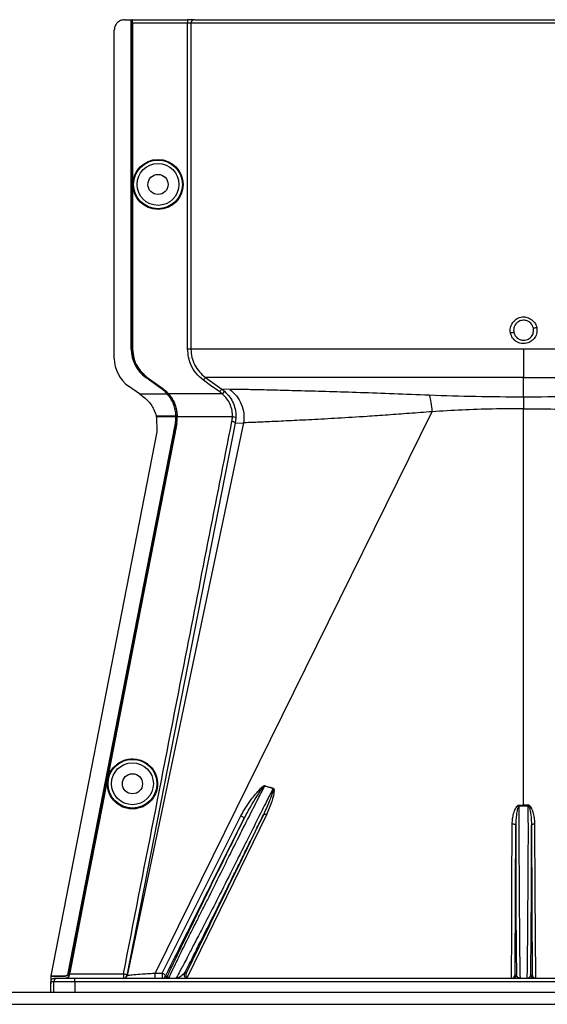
# Model space of a CAD drawing. Header units: inches. Extents: x -3977 to 448, y -4288 to 2176.
# Tile 72 of 206: x -636 to -561, y -3840 to -3698. Entities that reach past the tile are written whole.
import ezdxf

# ---------------------------------------------------------------- set-up
doc = ezdxf.new("R2010")
doc.units = ezdxf.units.IN
doc.header["$MEASUREMENT"] = 0

msp = doc.modelspace()

# ---------------------------------------------------------------- linework, layer by layer
at = {"color": 1, "linetype": 'Continuous', "lineweight": 25}
for p, q in [((-621.367, -3697.754), (-620.427, -3697.754)), ((-620.427, -3745.192), (-620.427, -3697.754)), ((-620.427, -3697.754), (-620.396, -3697.754)), ((-620.396, -3745.192), (-620.396, -3697.754)), ((-620.396, -3697.754), (-620.277, -3697.754)), ((-620.277, -3745.192), (-620.277, -3697.754)), ((-620.242, -3697.754), (-620.277, -3697.754)), ((-620.242, -3697.754), (-612.335, -3697.754)), ((-620.233, -3698.254), (-620.233, -3745.192)), ((-612.335, -3698.254), (-620.233, -3698.254)), ((-612.335, -3697.754), (-612.335, -3698.254)), ((-611.337, -3697.754), (-612.335, -3697.754)), ((-612.335, -3745.192), (-612.335, -3698.254)), ((-611.836, -3698.254), (-612.335, -3698.254)), ((-611.836, -3698.254), (-611.836, -3745.192)), ((-516.119, -3698.254), (-611.836, -3698.254)), ((-611.337, -3697.754), (-516.57, -3697.754)), ((-622.867, -3746.522), (-622.867, -3699.254)), ((-620.427, -3745.192), (-620.396, -3745.192)), ((-620.233, -3745.192), (-620.277, -3745.192)), ((-563.978, -3745.192), (-563.978, -3749.25)), ((-618.329, -3749.226), (-618.347, -3749.25)), ((-616.066, -3750.891), (-618.347, -3749.25)), ((-616.048, -3750.867), (-618.329, -3749.226)), ((-618.197, -3749.25), (-618.171, -3749.215)), ((-615.916, -3750.891), (-618.197, -3749.25)), ((-618.171, -3749.215), (-615.89, -3750.856)), ((-563.978, -3752.088), (-563.978, -3749.25)), ((-619.25, -3751.63), (-620.833, -3750.492)), ((-619.25, -3751.63), (-615.247, -3751.63)), ((-616.066, -3750.891), (-616.048, -3750.867)), ((-615.89, -3750.856), (-615.916, -3750.891)), ((-615.224, -3751.61), (-615.247, -3751.63)), ((-615.206, -3751.63), (-615.097, -3751.63)), ((-615.064, -3751.601), (-615.097, -3751.63)), ((-607.335, -3751.63), (-615.039, -3751.63)), ((-606.241, -3750.972), (-607.412, -3750.93)), ((-607.003, -3751.257), (-607.335, -3751.63)), ((-563.978, -3752.088), (-563.978, -3753.756)), ((-577.158, -3754.189), (-616.974, -3835.024)), ((-616.835, -3754.794), (-616.423, -3754.794)), ((-616.454, -3754.952), (-616.796, -3754.952)), ((-616.791, -3754.973), (-616.761, -3757.103)), ((-613.993, -3754.952), (-616.454, -3754.952)), ((-616.423, -3754.794), (-613.995, -3754.794)), ((-613.845, -3754.794), (-613.964, -3754.794)), ((-613.801, -3754.793), (-613.845, -3754.794)), ((-605.872, -3754.952), (-613.799, -3754.952)), ((-563.978, -3810.813), (-563.978, -3753.756)), ((-605.46, -3755.834), (-621.049, -3835.35)), ((-604.275, -3755.782), (-621.015, -3835.357)), ((-614.085, -3755.885), (-614.055, -3755.891)), ((-613.892, -3755.893), (-613.935, -3755.885)), ((-605.373, -3755.125), (-605.46, -3755.834)), ((-605.46, -3755.834), (-604.275, -3755.782)), ((-616.761, -3757.103), (-632, -3835.41)), ((-623.069, -3803.061), (-623.112, -3803.053)), ((-601.227, -3808.061), (-600.022, -3808.426)), ((-624.624, -3811.05), (-624.667, -3811.042)), ((-564.614, -3815.755), (-564.609, -3810.931)), ((-563.978, -3810.813), (-563.978, -3810.931)), ((-563.347, -3810.931), (-563.342, -3815.755)), ((-615.959, -3835.024), (-604.666, -3812.358)), ((-600.961, -3812.226), (-612.389, -3835.646)), ((-632, -3835.41), (-629.969, -3835.41)), ((-632, -3835.41), (-631.964, -3835.454)), ((-631.964, -3835.454), (-629.946, -3835.454)), ((-631.478, -3835.755), (-631.049, -3835.755)), ((-631.049, -3835.755), (-628.549, -3835.755)), ((-629.946, -3835.454), (-629.969, -3835.41)), ((-629.483, -3835.008), (-629.46, -3835.052)), ((-629.329, -3834.985), (-629.447, -3834.985)), ((-629.4, -3835.351), (-629.354, -3835.351)), ((-629.285, -3834.993), (-629.329, -3834.985)), ((-629.305, -3835.096), (-621.54, -3835.096)), ((-628.549, -3836.255), (-628.549, -3835.755)), ((-628.549, -3835.755), (-499.407, -3835.755)), ((-621.54, -3835.096), (-621.54, -3835.755)), ((-615.511, -3835.476), (-615.244, -3835.476)), ((-615.025, -3835.755), (-615.244, -3835.476)), ((-612.773, -3835.034), (-612.534, -3835.034)), ((-565.215, -3835.255), (-564.99, -3835.255)), ((-562.965, -3835.255), (-562.74, -3835.255)), ((-631.549, -3836.255), (-631.978, -3836.255)), ((-631.978, -3837.755), (-631.978, -3836.567)), ((-631.549, -3837.755), (-631.549, -3836.255)), ((-628.549, -3836.255), (-631.549, -3836.255)), ((-628.549, -3836.255), (-628.549, -3837.755)), ((-499.407, -3836.255), (-628.549, -3836.255))]:
    msp.add_line(p, q, dxfattribs=at)
at = {"color": 7, "linetype": 'Continuous', "lineweight": 25}
for p, q in [((-1533.978, -3837.755), (-251.478, -3837.755)), ((-1533.978, -3839.505), (-251.478, -3839.505))]:
    msp.add_line(p, q, dxfattribs=at)
at = {"color": 1, "linetype": 'Continuous', "lineweight": 25, "flags": 128}
for points in [[(-609.751, -3749.25), (-608.421, -3750.205), (-607.412, -3750.93)], [(-607.703, -3751.335), (-609.013, -3750.395), (-610.043, -3749.656)], [(-616.791, -3754.973), (-616.794, -3754.961), (-616.796, -3754.952)], [(-613.964, -3754.794), (-613.982, -3754.794), (-613.995, -3754.794)], [(-613.993, -3754.952), (-613.976, -3754.953), (-613.962, -3754.953)], [(-613.962, -3754.953), (-613.963, -3754.864), (-613.964, -3754.794)], [(-629.483, -3835.008), (-620.858, -3790.699), (-614.085, -3755.885)], [(-629.447, -3834.985), (-620.825, -3790.692), (-614.055, -3755.891)], [(-613.935, -3755.885), (-619.074, -3782.299), (-623.112, -3803.053)], [(-613.892, -3755.893), (-619.03, -3782.307), (-623.069, -3803.061)], [(-623.112, -3803.053), (-623.983, -3807.527), (-624.667, -3811.042)], [(-623.069, -3803.061), (-623.939, -3807.535), (-624.624, -3811.05)], [(-624.667, -3811.042), (-627.277, -3824.45), (-629.329, -3834.985)], [(-624.624, -3811.05), (-627.234, -3824.458), (-629.285, -3834.993)], [(-564.609, -3810.812), (-564.609, -3810.826), (-564.609, -3810.841), (-564.609, -3810.855), (-564.609, -3810.87), (-564.609, -3810.885), (-564.609, -3810.9), (-564.609, -3810.915), (-564.609, -3810.931)], [(-563.347, -3810.931), (-563.347, -3810.915), (-563.347, -3810.9), (-563.347, -3810.885), (-563.347, -3810.87), (-563.347, -3810.855), (-563.347, -3810.841), (-563.347, -3810.826), (-563.347, -3810.812)], [(-604.666, -3812.358), (-604.568, -3812.403), (-604.474, -3812.457), (-604.391, -3812.517), (-604.32, -3812.58), (-604.267, -3812.643), (-604.233, -3812.704), (-604.221, -3812.759), (-604.23, -3812.806)], [(-600.961, -3812.226), (-601.04, -3812.199), (-601.117, -3812.179), (-601.189, -3812.167), (-601.256, -3812.164), (-601.313, -3812.169), (-601.361, -3812.183), (-601.397, -3812.205), (-601.42, -3812.234)], [(-565.719, -3835.755), (-565.687, -3829.017), (-565.656, -3822.675), (-565.613, -3813.508)], [(-565.613, -3813.508), (-565.516, -3813.513), (-565.422, -3813.527), (-565.336, -3813.549), (-565.261, -3813.579), (-565.199, -3813.615), (-565.152, -3813.656), (-565.123, -3813.701), (-565.113, -3813.747)], [(-565.215, -3835.255), (-565.158, -3823.21), (-565.113, -3813.747)], [(-562.843, -3813.747), (-562.832, -3813.701), (-562.804, -3813.656), (-562.757, -3813.615), (-562.695, -3813.579), (-562.619, -3813.549), (-562.533, -3813.527), (-562.44, -3813.513), (-562.343, -3813.508)], [(-562.843, -3813.747), (-562.785, -3825.791), (-562.74, -3835.255)], [(-562.237, -3835.755), (-562.296, -3823.297), (-562.343, -3813.508)], [(-629.285, -3834.993), (-629.297, -3835.051), (-629.305, -3835.096)], [(-621.54, -3835.096), (-621.441, -3835.117), (-621.345, -3835.144), (-621.258, -3835.175), (-621.182, -3835.209), (-621.121, -3835.245), (-621.078, -3835.282), (-621.054, -3835.318), (-621.049, -3835.35)]]:
    msp.add_lwpolyline(points, dxfattribs=at)
at = {"color": 1, "linetype": 'Continuous', "lineweight": 25}
for centre, radius in [((-616.577, -3721.473), 3.605), ((-616.577, -3721.473), 3.509), ((-616.577, -3721.473), 3.012), ((-616.577, -3721.473), 1.45), ((-620.257, -3807.754), 3.509), ((-620.257, -3807.754), 3.012), ((-620.257, -3807.754), 1.45)]:
    msp.add_circle(centre, radius, dxfattribs=at)
for centre, radius, start, end in [((-611.337, -3698.253), 0.5, 90.05508, 180.05497), ((-567.665, -3716.491), 26.168, 281.21699, 282.30669), ((-560.291, -3768.437), 26.17, 101.2161, 102.30574), ((-615.427, -3745.192), 5, 180, 234.26784), ((-615.427, -3745.192), 4.969, 180, 234.26784), ((-617.977, -3746.522), 4.89, 180, 234.26784), ((-605.798, -3755.547), 0.599, 44.82521, 97.0422), ((-598.568, -3809.137), 2.868, 157.2306, 157.97796), ((-596.232, -3809.547), 3.952, 162.84395, 163.5205), ((-631.049, -3836.255), 0.5, 90.00039, 180.00039), ((-621.54, -3835.255), 0.5, 270.00001, 348.95319), ((-621.504, -3835.255), 0.5, 270.00013, 348.16326), ((-701.2, -3835.27), 84.226, 359.67012, 0.16728), ((-615.96, -3835.255), 0.5, 270.0006, 333.77997), ((-615.693, -3835.255), 0.5, 270.0006, 333.77997), ((-612.325, -3835.255), 0.5, 153.77785, 269.99785), ((-565.49, -3835.255), 0.5, 270.00109, 0.00109), ((-562.465, -3835.255), 0.5, 179.99891, 269.99891)]:
    msp.add_arc(centre, radius, start, end, dxfattribs=at)
msp.add_ellipse((-613.949, -3753.403), major_axis=(-0.033, 4.773), ratio=0.0122176, start_param=1.8665214, end_param=1.9013604, dxfattribs=at)
for points, knots in [([(-621.367, -3697.754), (-621.579, -3697.78), (-622.022, -3697.835), (-622.525, -3698.241), (-622.818, -3698.745), (-622.851, -3699.089), (-622.867, -3699.254)], [0, 0, 0, 0, 0.27028, 0.5624538, 0.7897516, 1, 1, 1, 1]), ([(-620.233, -3698.254), (-620.233, -3698.183), (-620.234, -3698.035), (-620.236, -3697.868), (-620.239, -3697.77), (-620.241, -3697.759), (-620.242, -3697.754)], [0, 0, 0, 0, 0.2702426, 0.562405, 0.7897212, 1, 1, 1, 1]), ([(-612.003, -3697.754), (-612.015, -3697.754), (-612.036, -3697.754), (-612.186, -3697.754), (-612.25, -3697.754)], [0, 0, 0, 0, 0.57082473, 1, 1, 1, 1]), ([(-565.868, -3742.869), (-565.887, -3742.745), (-565.925, -3742.495), (-565.864, -3741.992), (-565.618, -3741.403), (-565.177, -3740.939), (-564.744, -3740.686), (-564.384, -3740.568), (-564.009, -3740.532), (-563.512, -3740.58), (-562.918, -3740.829), (-562.446, -3741.263), (-562.187, -3741.7), (-562.121, -3741.938), (-562.088, -3742.058)], [0, 0, 0, 0, 0.0624093, 0.1260247, 0.2505512, 0.3749718, 0.4381731, 0.5000325, 0.5626603, 0.6249545, 0.7484603, 0.8770445, 0.9382648, 1, 1, 1, 1]), ([(-562.088, -3742.058), (-562.063, -3742.311), (-562.013, -3742.817), (-562.316, -3743.539), (-562.854, -3744.088), (-563.563, -3744.395), (-564.334, -3744.402), (-565.049, -3744.124), (-565.619, -3743.59), (-565.785, -3743.11), (-565.868, -3742.869)], [0, 0, 0, 0, 0.12513, 0.2501727, 0.3756048, 0.5001848, 0.6250973, 0.7500797, 0.8745612, 1, 1, 1, 1]), ([(-563.978, -3741.02), (-564.107, -3741.03), (-564.351, -3741.049), (-564.748, -3741.219), (-565.075, -3741.494), (-565.281, -3741.832), (-565.385, -3742.132), (-565.429, -3742.44), (-565.397, -3742.657), (-565.381, -3742.768)], [0, 0, 0, 0, 0.15137068, 0.28486561, 0.49926108, 0.63977106, 0.74427649, 0.86974885, 1, 1, 1, 1]), ([(-562.575, -3742.159), (-562.612, -3742.035), (-562.676, -3741.825), (-562.855, -3741.55), (-563.097, -3741.303), (-563.476, -3741.074), (-563.802, -3741.039), (-563.978, -3741.02)], [0, 0, 0, 0, 0.19832374, 0.33644958, 0.50065876, 0.73016777, 1, 1, 1, 1]), ([(-563.978, -3743.906), (-563.848, -3743.896), (-563.604, -3743.877), (-563.207, -3743.708), (-562.88, -3743.432), (-562.675, -3743.094), (-562.571, -3742.794), (-562.527, -3742.486), (-562.559, -3742.269), (-562.575, -3742.159)], [0, 0, 0, 0, 0.1514392, 0.2849996, 0.4995211, 0.6401034, 0.7446468, 0.8700184, 1, 1, 1, 1]), ([(-565.381, -3742.768), (-565.343, -3742.891), (-565.28, -3743.102), (-565.101, -3743.376), (-564.859, -3743.624), (-564.48, -3743.853), (-564.154, -3743.888), (-563.978, -3743.906)], [0, 0, 0, 0, 0.1982573, 0.3363448, 0.5005148, 0.7300981, 1, 1, 1, 1]), ([(-618.197, -3749.25), (-618.531, -3748.968), (-619.207, -3748.396), (-620.055, -3747.024), (-620.193, -3745.883), (-620.277, -3745.192)], [0, 0, 0, 0, 0.2774863, 0.5619954, 1, 1, 1, 1]), ([(-620.233, -3745.192), (-620.199, -3745.624), (-620.13, -3746.499), (-619.517, -3747.975), (-618.679, -3748.747), (-618.171, -3749.215)], [0, 0, 0, 0, 0.2775345, 0.5620489, 1, 1, 1, 1]), ([(-610.043, -3749.656), (-610.415, -3749.341), (-611.158, -3748.712), (-612.09, -3747.204), (-612.242, -3745.954), (-612.335, -3745.192)], [0, 0, 0, 0, 0.2811141, 0.5612729, 1, 1, 1, 1]), ([(-611.836, -3745.192), (-611.809, -3745.586), (-611.755, -3746.375), (-611.322, -3747.49), (-610.668, -3748.493), (-610.057, -3748.998), (-609.751, -3749.25)], [0, 0, 0, 0, 0.2494565, 0.4996464, 0.7495448, 1, 1, 1, 1]), ([(-609.751, -3749.25), (-609.756, -3749.258), (-609.767, -3749.273), (-609.836, -3749.368), (-609.932, -3749.503), (-610.007, -3749.606), (-610.043, -3749.656)], [0, 0, 0, 0, 0.2405936, 0.4999997, 0.7594059, 1, 1, 1, 1]), ([(-563.978, -3749.25), (-565.737, -3749.25), (-569.329, -3749.25), (-574.743, -3749.25), (-580.184, -3749.25), (-585.514, -3749.25), (-590.589, -3749.25), (-595.265, -3749.25), (-599.412, -3749.25), (-602.927, -3749.25), (-605.744, -3749.25), (-607.815, -3749.25), (-609.209, -3749.25), (-609.573, -3749.25), (-609.751, -3749.25)], [0, 0, 0, 0, 0.0764204, 0.1560238, 0.2384089, 0.3230616, 0.4093667, 0.4966296, 0.584108, 0.6710485, 0.7567251, 0.840474, 0.9217211, 1, 1, 1, 1]), ([(-563.978, -3749.25), (-562.055, -3749.25), (-558.221, -3749.25), (-552.555, -3749.25), (-547.074, -3749.25), (-541.857, -3749.25), (-536.987, -3749.25), (-532.543, -3749.25), (-528.59, -3749.25), (-525.196, -3749.25), (-522.404, -3749.25), (-520.282, -3749.25), (-518.792, -3749.25), (-518.401, -3749.25), (-518.205, -3749.25)], [0, 0, 0, 0, 0.0835007, 0.1665231, 0.2500651, 0.3332635, 0.4163653, 0.4999954, 0.5830081, 0.6662479, 0.7498193, 0.8329143, 0.916285, 1, 1, 1, 1]), ([(-619.25, -3751.63), (-619.231, -3751.644), (-619.197, -3751.668), (-619.163, -3751.693), (-619.148, -3751.703)], [0, 0, 0, 0, 0.56, 1, 1, 1, 1]), ([(-619.148, -3751.703), (-619.081, -3751.752), (-618.961, -3751.838), (-618.842, -3751.924), (-618.789, -3751.962)], [0, 0, 0, 0, 0.5599992, 1, 1, 1, 1]), ([(-618.789, -3751.962), (-618.553, -3752.152), (-617.893, -3752.682), (-617.201, -3753.679), (-616.936, -3754.487), (-616.835, -3754.794)], [0, 0, 0, 0, 0.2563458, 0.7166755, 1, 1, 1, 1]), ([(-615.247, -3751.63), (-615.389, -3751.48), (-615.642, -3751.212), (-615.936, -3750.989), (-616.066, -3750.891)], [0, 0, 0, 0, 0.5600005, 1, 1, 1, 1]), ([(-616.048, -3750.867), (-615.883, -3750.993), (-615.589, -3751.219), (-615.335, -3751.491), (-615.224, -3751.61)], [0, 0, 0, 0, 0.5599986, 1, 1, 1, 1]), ([(-615.097, -3751.63), (-615.239, -3751.48), (-615.492, -3751.212), (-615.786, -3750.989), (-615.916, -3750.891)], [0, 0, 0, 0, 0.559818, 1, 1, 1, 1]), ([(-615.89, -3750.856), (-615.725, -3750.983), (-615.43, -3751.209), (-615.176, -3751.482), (-615.064, -3751.601)], [0, 0, 0, 0, 0.5598224, 1, 1, 1, 1]), ([(-613.995, -3754.794), (-614.017, -3754.512), (-614.061, -3753.949), (-614.317, -3753.114), (-614.698, -3752.319), (-615.064, -3751.86), (-615.247, -3751.63)], [0, 0, 0, 0, 0.2500257, 0.5001914, 0.7501772, 1, 1, 1, 1]), ([(-615.224, -3751.61), (-615.221, -3751.614), (-615.215, -3751.621), (-615.209, -3751.627), (-615.206, -3751.63)], [0, 0, 0, 0, 0.56, 1, 1, 1, 1]), ([(-615.097, -3751.63), (-614.71, -3752.176), (-614.018, -3753.152), (-613.898, -3754.292), (-613.845, -3754.794)], [0, 0, 0, 0, 0.5591099, 1, 1, 1, 1]), ([(-615.064, -3751.601), (-615.06, -3751.607), (-615.051, -3751.616), (-615.043, -3751.626), (-615.039, -3751.63)], [0, 0, 0, 0, 0.5601198, 1, 1, 1, 1]), ([(-615.039, -3751.63), (-614.693, -3752.113), (-614.001, -3753.079), (-613.868, -3754.221), (-613.801, -3754.793)], [0, 0, 0, 0, 0.500053, 1, 1, 1, 1]), ([(-607.412, -3750.93), (-607.417, -3750.937), (-607.428, -3750.952), (-607.497, -3751.047), (-607.593, -3751.182), (-607.668, -3751.286), (-607.703, -3751.335)], [0, 0, 0, 0, 0.2406182, 0.5, 0.7593818, 1, 1, 1, 1]), ([(-607.335, -3751.63), (-607.401, -3751.573), (-607.521, -3751.47), (-607.648, -3751.376), (-607.703, -3751.335)], [0, 0, 0, 0, 0.5599596, 1, 1, 1, 1]), ([(-607.412, -3750.93), (-607.333, -3750.988), (-607.193, -3751.092), (-607.061, -3751.207), (-607.003, -3751.257)], [0, 0, 0, 0, 0.55981577, 1, 1, 1, 1]), ([(-605.872, -3754.952), (-605.875, -3754.649), (-605.881, -3754.042), (-606.166, -3753.138), (-606.639, -3752.299), (-607.102, -3751.854), (-607.335, -3751.63)], [0, 0, 0, 0, 0.2480977, 0.4964537, 0.7473571, 1, 1, 1, 1]), ([(-607.003, -3751.257), (-606.744, -3751.519), (-606.227, -3752.042), (-605.704, -3753.015), (-605.386, -3754.063), (-605.377, -3754.771), (-605.373, -3755.125)], [0, 0, 0, 0, 0.2504497, 0.501026, 0.7504119, 1, 1, 1, 1]), ([(-577.558, -3751.825), (-579.279, -3751.755), (-582.716, -3751.617), (-587.538, -3751.45), (-591.994, -3751.311), (-596.003, -3751.199), (-599.495, -3751.108), (-602.408, -3751.038), (-604.753, -3750.987), (-605.743, -3750.977), (-606.241, -3750.972)], [0, 0, 0, 0, 0.12497851, 0.24943172, 0.37491185, 0.4994749, 0.62460669, 0.74971209, 0.8742813, 1, 1, 1, 1]), ([(-606.241, -3750.972), (-605.906, -3751.263), (-605.225, -3751.855), (-604.548, -3753.07), (-604.178, -3754.417), (-604.243, -3755.333), (-604.275, -3755.782)], [0, 0, 0, 0, 0.24523079, 0.5, 0.75476921, 1, 1, 1, 1]), ([(-563.978, -3752.088), (-566.273, -3752.078), (-570.865, -3752.059), (-575.326, -3751.902), (-577.558, -3751.824)], [0, 0, 0, 0, 0.49986769, 1, 1, 1, 1]), ([(-577.558, -3751.824), (-577.465, -3752.151), (-577.278, -3752.803), (-577.198, -3753.727), (-577.158, -3754.189)], [0, 0, 0, 0, 0.5000218, 1, 1, 1, 1]), ([(-550.398, -3751.824), (-552.629, -3751.902), (-557.091, -3752.059), (-561.683, -3752.078), (-563.978, -3752.088)], [0, 0, 0, 0, 0.50013231, 1, 1, 1, 1]), ([(-616.829, -3754.816), (-616.831, -3754.812), (-616.832, -3754.805), (-616.834, -3754.797), (-616.835, -3754.794)], [0, 0, 0, 0, 0.5600046, 1, 1, 1, 1]), ([(-616.829, -3754.816), (-616.823, -3754.842), (-616.812, -3754.887), (-616.801, -3754.933), (-616.796, -3754.952)], [0, 0, 0, 0, 0.5599989, 1, 1, 1, 1]), ([(-614.085, -3755.885), (-614.057, -3755.712), (-614.005, -3755.403), (-613.997, -3755.09), (-613.993, -3754.952)], [0, 0, 0, 0, 0.5598333, 1, 1, 1, 1]), ([(-614.055, -3755.891), (-614.026, -3755.716), (-613.974, -3755.406), (-613.966, -3755.091), (-613.962, -3754.953)], [0, 0, 0, 0, 0.5600516, 1, 1, 1, 1]), ([(-613.935, -3755.885), (-613.903, -3755.682), (-613.844, -3755.321), (-613.845, -3754.955), (-613.845, -3754.794)], [0, 0, 0, 0, 0.5600744, 1, 1, 1, 1]), ([(-613.892, -3755.893), (-613.863, -3755.718), (-613.811, -3755.407), (-613.803, -3755.091), (-613.799, -3754.952)], [0, 0, 0, 0, 0.5599497, 1, 1, 1, 1]), ([(-613.801, -3754.793), (-613.8, -3754.823), (-613.799, -3754.876), (-613.799, -3754.929), (-613.799, -3754.952)], [0, 0, 0, 0, 0.5600457, 1, 1, 1, 1]), ([(-605.951, -3755.59), (-605.93, -3755.472), (-605.893, -3755.26), (-605.878, -3755.047), (-605.872, -3754.952)], [0, 0, 0, 0, 0.5599329, 1, 1, 1, 1]), ([(-577.158, -3754.189), (-578.249, -3754.274), (-580.416, -3754.443), (-583.534, -3754.673), (-587.021, -3754.91), (-590.753, -3755.139), (-594.545, -3755.347), (-597.856, -3755.514), (-600.627, -3755.643), (-602.861, -3755.743), (-603.803, -3755.769), (-604.275, -3755.782)], [0, 0, 0, 0, 0.084405, 0.167683, 0.2508255, 0.3762115, 0.5005933, 0.6255551, 0.7504676, 0.8747621, 1, 1, 1, 1]), ([(-563.978, -3753.756), (-565.465, -3753.765), (-568.442, -3753.783), (-572.866, -3753.925), (-575.726, -3754.101), (-577.158, -3754.189)], [0, 0, 0, 0, 0.33262324, 0.66564339, 1, 1, 1, 1]), ([(-563.978, -3753.756), (-562.491, -3753.765), (-559.514, -3753.783), (-555.09, -3753.925), (-552.23, -3754.101), (-550.797, -3754.189)], [0, 0, 0, 0, 0.3326232, 0.6656434, 1, 1, 1, 1]), ([(-621.54, -3835.096), (-618.638, -3820.254), (-613.457, -3793.749), (-608.245, -3767.25), (-605.951, -3755.59)], [0, 0, 0, 0, 0.56, 1, 1, 1, 1]), ([(-605.46, -3755.834), (-605.467, -3755.813), (-605.478, -3755.78), (-605.54, -3755.733), (-605.604, -3755.697), (-605.682, -3755.663), (-605.796, -3755.623), (-605.89, -3755.603), (-605.951, -3755.59)], [0, 0, 0, 0, 0.2396351, 0.3684751, 0.5, 0.6315249, 0.7603649, 1, 1, 1, 1]), ([(-620.257, -3811.38), (-620.475, -3811.368), (-620.951, -3811.343), (-621.699, -3811.112), (-622.485, -3810.665), (-623.21, -3809.936), (-623.734, -3808.94), (-623.928, -3807.775), (-623.734, -3806.611), (-623.21, -3805.615), (-622.485, -3804.886), (-621.699, -3804.438), (-620.951, -3804.208), (-620.475, -3804.183), (-620.257, -3804.171)], [0, 0, 0, 0, 0.0563094, 0.122835, 0.200993, 0.2913236, 0.3924071, 0.5, 0.6075929, 0.7086764, 0.799007, 0.877165, 0.9436906, 1, 1, 1, 1]), ([(-620.257, -3804.171), (-620.04, -3804.183), (-619.564, -3804.208), (-618.816, -3804.438), (-618.03, -3804.886), (-617.305, -3805.615), (-616.781, -3806.611), (-616.587, -3807.775), (-616.781, -3808.94), (-617.305, -3809.936), (-618.03, -3810.665), (-618.816, -3811.112), (-619.564, -3811.343), (-620.04, -3811.368), (-620.257, -3811.38)], [0, 0, 0, 0, 0.0563094, 0.122835, 0.200993, 0.2913236, 0.3924071, 0.5, 0.6075929, 0.7086764, 0.799007, 0.877165, 0.9436906, 1, 1, 1, 1]), ([(-605.127, -3815.755), (-604.577, -3814.664), (-603.588, -3812.699), (-602.283, -3810.127), (-601.544, -3808.682), (-601.227, -3808.061)], [0, 0, 0, 0, 0.415954, 0.7493023, 1, 1, 1, 1]), ([(-604.666, -3812.358), (-604.186, -3811.57), (-603.358, -3810.213), (-602.228, -3808.823), (-601.577, -3808.176), (-601.354, -3808.04), (-601.272, -3808.02), (-601.236, -3808.021), (-601.22, -3808.025), (-601.213, -3808.027)], [0, 0, 0, 0, 0.4987105, 0.8596241, 0.9547007, 0.9823705, 0.9920695, 0.9961825, 1, 1, 1, 1]), ([(-604.23, -3812.806), (-603.775, -3811.971), (-603.089, -3810.713), (-602.195, -3809.325), (-601.732, -3808.642), (-601.493, -3808.312), (-601.363, -3808.16), (-601.297, -3808.091), (-601.261, -3808.066), (-601.243, -3808.06), (-601.234, -3808.06), (-601.229, -3808.061), (-601.227, -3808.061)], [0, 0, 0, 0, 0.5009066, 0.755241, 0.8820707, 0.9446164, 0.9748532, 0.9894631, 0.9953788, 0.9977943, 0.9989073, 1, 1, 1, 1]), ([(-600.022, -3808.426), (-600.339, -3809.056), (-601.053, -3810.475), (-602.287, -3812.929), (-603.206, -3814.757), (-603.708, -3815.755)], [0, 0, 0, 0, 0.2657186, 0.599055, 1, 1, 1, 1]), ([(-600.022, -3808.426), (-600.019, -3808.426), (-600.014, -3808.427), (-600.006, -3808.432), (-600, -3808.438), (-599.994, -3808.449), (-599.989, -3808.467), (-599.982, -3808.588), (-600.042, -3808.787), (-600.137, -3809.124), (-600.312, -3809.628), (-600.71, -3810.691), (-601.126, -3811.596), (-601.42, -3812.234)], [0, 0, 0, 0, 0.002002, 0.0039182, 0.0059178, 0.0081145, 0.0132777, 0.0194868, 0.0994036, 0.1644525, 0.2820291, 0.4928409, 1, 1, 1, 1]), ([(-601.213, -3808.027), (-601.001, -3808.096), (-600.604, -3808.225), (-600.198, -3808.332), (-600.009, -3808.381)], [0, 0, 0, 0, 0.5320089, 1, 1, 1, 1]), ([(-600.009, -3808.381), (-600, -3808.384), (-599.981, -3808.39), (-599.948, -3808.416), (-599.898, -3808.501), (-599.848, -3809.167), (-600.229, -3810.441), (-600.704, -3811.599), (-600.961, -3812.226)], [0, 0, 0, 0, 0.0062895, 0.0128488, 0.0284102, 0.0757073, 0.4997845, 1, 1, 1, 1]), ([(-565.613, -3813.508), (-565.602, -3813.262), (-565.581, -3812.77), (-565.45, -3812.155), (-565.303, -3811.679), (-565.157, -3811.331), (-565.009, -3811.074), (-564.857, -3810.914), (-564.745, -3810.831), (-564.653, -3810.818), (-564.609, -3810.812)], [0, 0, 0, 0, 0.24942577, 0.49814651, 0.63131575, 0.74845402, 0.87381239, 0.91911672, 0.9603769, 1, 1, 1, 1]), ([(-564.609, -3810.931), (-564.618, -3810.932), (-564.637, -3810.934), (-564.673, -3810.956), (-564.73, -3811.024), (-564.807, -3811.206), (-564.92, -3811.616), (-565.063, -3812.479), (-565.093, -3813.239), (-565.113, -3813.746)], [0, 0, 0, 0, 0.0089627, 0.0184522, 0.040975, 0.0975574, 0.2215224, 0.4810232, 1, 1, 1, 1]), ([(-564.609, -3810.812), (-564.491, -3810.812), (-564.281, -3810.813), (-564.07, -3810.813), (-563.978, -3810.813)], [0, 0, 0, 0, 0.5599984, 1, 1, 1, 1]), ([(-564.609, -3810.931), (-564.491, -3810.931), (-564.281, -3810.931), (-564.07, -3810.931), (-563.978, -3810.931)], [0, 0, 0, 0, 0.56, 1, 1, 1, 1]), ([(-563.347, -3810.812), (-563.465, -3810.812), (-563.675, -3810.813), (-563.885, -3810.813), (-563.978, -3810.813)], [0, 0, 0, 0, 0.56, 1, 1, 1, 1]), ([(-563.978, -3810.931), (-563.86, -3810.931), (-563.65, -3810.931), (-563.44, -3810.931), (-563.347, -3810.931)], [0, 0, 0, 0, 0.56, 1, 1, 1, 1]), ([(-562.343, -3813.508), (-562.382, -3813.017), (-562.441, -3812.279), (-562.73, -3811.443), (-562.959, -3811.063), (-563.138, -3810.859), (-563.278, -3810.828), (-563.347, -3810.812)], [0, 0, 0, 0, 0.49835988, 0.74940526, 0.87492783, 0.93848032, 1, 1, 1, 1]), ([(-563.347, -3810.931), (-563.338, -3810.932), (-563.319, -3810.934), (-563.283, -3810.955), (-563.15, -3811.119), (-563.056, -3811.57), (-562.885, -3812.473), (-562.86, -3813.238), (-562.843, -3813.747)], [0, 0, 0, 0, 0.0089156, 0.0183587, 0.040761, 0.2203798, 0.4805661, 1, 1, 1, 1]), ([(-615.511, -3835.476), (-613.405, -3831.243), (-609.644, -3823.686), (-605.884, -3816.13), (-604.23, -3812.806)], [0, 0, 0, 0, 0.56, 1, 1, 1, 1]), ([(-604.23, -3812.806), (-604.895, -3814.154), (-606.226, -3816.853), (-608.206, -3820.886), (-610.092, -3824.744), (-611.848, -3828.354), (-613.372, -3831.51), (-614.602, -3834.083), (-615.03, -3835.011), (-615.244, -3835.476)], [0, 0, 0, 0, 0.1400047, 0.2800914, 0.4201259, 0.5602134, 0.7068433, 0.8534864, 1, 1, 1, 1]), ([(-612.773, -3835.034), (-612.65, -3834.795), (-612.473, -3834.451), (-612.234, -3833.984), (-612.122, -3833.764), (-612.068, -3833.658), (-612.038, -3833.598), (-611.901, -3833.33), (-611.669, -3832.872), (-611.355, -3832.251), (-611.148, -3831.841), (-611.04, -3831.627), (-611.002, -3831.552), (-610.987, -3831.523), (-610.818, -3831.186), (-610.402, -3830.361), (-609.729, -3829.018), (-608.956, -3827.471), (-608.1, -3825.754), (-607.197, -3823.937), (-606.226, -3821.98), (-605.34, -3820.192), (-604.386, -3818.261), (-603.388, -3816.236), (-602.368, -3814.164), (-601.709, -3812.823), (-601.42, -3812.234)], [0, 0, 0, 0, 0.0612189, 0.0880704, 0.1005426, 0.1065388, 0.1094768, 0.1123746, 0.159691, 0.195523, 0.2196359, 0.2272587, 0.2299562, 0.2314913, 0.2319099, 0.2834138, 0.3575026, 0.4213474, 0.4874233, 0.5724059, 0.6379681, 0.7128717, 0.7733539, 0.8517162, 0.9349551, 1, 1, 1, 1]), ([(-601.42, -3812.234), (-603.494, -3816.489), (-607.198, -3824.087), (-610.903, -3831.689), (-612.534, -3835.034)], [0, 0, 0, 0, 0.56, 1, 1, 1, 1]), ([(-565.113, -3813.747), (-565.113, -3814.016), (-565.114, -3814.556), (-565.114, -3815.375), (-565.114, -3816.205), (-565.114, -3817.516), (-565.112, -3818.787), (-565.11, -3819.851), (-565.11, -3820.206), (-565.109, -3820.339), (-565.109, -3820.401), (-565.108, -3820.813), (-565.107, -3821.589), (-565.103, -3822.713), (-565.1, -3823.682), (-565.096, -3824.638), (-565.092, -3825.709), (-565.084, -3827.091), (-565.075, -3828.648), (-565.063, -3830.192), (-565.05, -3831.54), (-565.037, -3832.619), (-565.026, -3833.43), (-565.016, -3834.046), (-565.005, -3834.676), (-564.996, -3835.028), (-564.99, -3835.255)], [0, 0, 0, 0, 0.0291029, 0.0585874, 0.0884534, 0.1187003, 0.200319, 0.226391, 0.2357378, 0.2394886, 0.2411333, 0.2426244, 0.2852067, 0.3277793, 0.3703436, 0.3976809, 0.440912, 0.5000321, 0.5714647, 0.6482835, 0.7232604, 0.7871381, 0.8416752, 0.8865609, 0.9267815, 1, 1, 1, 1]), ([(-562.965, -3835.255), (-562.96, -3835.019), (-562.952, -3834.703), (-562.944, -3834.267), (-562.941, -3834.107), (-562.94, -3834.043), (-562.939, -3834.012), (-562.937, -3833.866), (-562.932, -3833.586), (-562.926, -3833.145), (-562.92, -3832.673), (-562.913, -3832.147), (-562.905, -3831.444), (-562.896, -3830.49), (-562.886, -3829.343), (-562.878, -3828.154), (-562.869, -3826.742), (-562.861, -3825.145), (-562.854, -3823.278), (-562.849, -3821.612), (-562.845, -3819.778), (-562.842, -3817.836), (-562.841, -3815.735), (-562.842, -3814.367), (-562.843, -3813.747)], [0, 0, 0, 0, 0.07615754, 0.1016284, 0.11120799, 0.11520856, 0.11701155, 0.118683, 0.14968277, 0.18067628, 0.21166464, 0.24264816, 0.2783383, 0.33455908, 0.39706755, 0.44932772, 0.50005668, 0.5835179, 0.64796896, 0.72094323, 0.77339057, 0.85197187, 0.93293117, 1, 1, 1, 1]), ([(-615.025, -3835.755), (-615, -3835.685), (-614.95, -3835.545), (-614.399, -3834.396), (-613.505, -3832.544), (-612.527, -3830.532), (-611.663, -3828.809), (-611.029, -3827.563), (-610.295, -3826.115), (-609.134, -3823.808), (-607.81, -3821.141), (-606.345, -3818.182), (-605.542, -3816.581), (-605.127, -3815.755)], [0, 0, 0, 0, 0.1134223, 0.2308835, 0.3533458, 0.4816591, 0.5279315, 0.5794607, 0.6362741, 0.6983919, 0.8384349, 0.9165437, 1, 1, 1, 1]), ([(-603.708, -3815.755), (-604.134, -3816.602), (-604.957, -3818.239), (-606.453, -3821.244), (-608.069, -3824.457), (-609.667, -3827.534), (-610.727, -3829.544), (-611.392, -3830.843), (-611.835, -3831.706), (-612.494, -3832.986), (-613.232, -3834.403), (-613.855, -3835.546), (-613.956, -3835.686), (-614.005, -3835.755)], [0, 0, 0, 0, 0.0853299, 0.1647785, 0.3058868, 0.4236144, 0.5180549, 0.5619014, 0.6049909, 0.6473488, 0.7701101, 0.8873524, 1, 1, 1, 1]), ([(-563.342, -3815.755), (-563.349, -3817.064), (-563.364, -3819.682), (-563.386, -3823.458), (-563.409, -3826.938), (-563.431, -3829.987), (-563.454, -3832.495), (-563.476, -3834.338), (-563.497, -3835.482), (-563.511, -3835.626), (-563.517, -3835.693)], [0, 0, 0, 0, 0.1275781, 0.2551562, 0.3827344, 0.5103125, 0.6378906, 0.7654687, 0.8930469, 1, 1, 1, 1]), ([(-631.979, -3835.534), (-631.976, -3835.519), (-631.971, -3835.492), (-631.966, -3835.466), (-631.964, -3835.454)], [0, 0, 0, 0, 0.5599478, 1, 1, 1, 1]), ([(-631.979, -3835.534), (-631.979, -3835.725), (-631.979, -3836.067), (-631.978, -3836.414), (-631.978, -3836.567)], [0, 0, 0, 0, 0.5600002, 1, 1, 1, 1]), ([(-631.978, -3836.255), (-631.971, -3836.189), (-631.956, -3836.058), (-631.84, -3835.894), (-631.675, -3835.778), (-631.544, -3835.762), (-631.478, -3835.755)], [0, 0, 0, 0, 0.2497363, 0.4995998, 0.7494612, 1, 1, 1, 1]), ([(-629.969, -3835.41), (-629.911, -3835.404), (-629.794, -3835.392), (-629.644, -3835.3), (-629.531, -3835.169), (-629.499, -3835.062), (-629.483, -3835.008)], [0, 0, 0, 0, 0.2495978, 0.4994188, 0.7493936, 1, 1, 1, 1]), ([(-629.46, -3835.052), (-629.476, -3835.106), (-629.508, -3835.213), (-629.622, -3835.345), (-629.773, -3835.436), (-629.889, -3835.448), (-629.946, -3835.454)], [0, 0, 0, 0, 0.250213, 0.5001928, 0.7501561, 1, 1, 1, 1]), ([(-629.889, -3835.755), (-629.832, -3835.749), (-629.716, -3835.737), (-629.564, -3835.646), (-629.449, -3835.514), (-629.416, -3835.405), (-629.4, -3835.351)], [0, 0, 0, 0, 0.2498107, 0.4996707, 0.7495873, 1, 1, 1, 1]), ([(-629.354, -3835.351), (-629.361, -3835.38), (-629.376, -3835.44), (-629.435, -3835.556), (-629.531, -3835.659), (-629.677, -3835.738), (-629.775, -3835.749), (-629.833, -3835.755)], [0, 0, 0, 0, 0.1076245, 0.2258225, 0.5005022, 0.7046611, 1, 1, 1, 1]), ([(-629.447, -3834.985), (-629.45, -3834.997), (-629.454, -3835.02), (-629.458, -3835.042), (-629.46, -3835.052)], [0, 0, 0, 0, 0.5602825, 1, 1, 1, 1]), ([(-629.4, -3835.351), (-629.386, -3835.282), (-629.362, -3835.159), (-629.339, -3835.038), (-629.329, -3834.985)], [0, 0, 0, 0, 0.5600001, 1, 1, 1, 1]), ([(-621.049, -3835.35), (-621.046, -3835.351), (-621.039, -3835.352), (-621.022, -3835.356), (-621.015, -3835.357)], [0, 0, 0, 0, 0.56, 1, 1, 1, 1]), ([(-621.015, -3835.357), (-620.996, -3835.349), (-620.959, -3835.333), (-620.617, -3835.288), (-619.861, -3835.215), (-618.762, -3835.13), (-617.765, -3835.065), (-617.238, -3835.038), (-616.974, -3835.024)], [0, 0, 0, 0, 0.1237142, 0.2485076, 0.4983712, 0.7487751, 0.8741868, 1, 1, 1, 1]), ([(-616.974, -3835.024), (-616.974, -3835.024), (-616.973, -3835.024), (-616.971, -3835.024), (-616.968, -3835.024), (-616.963, -3835.024), (-616.955, -3835.024), (-616.939, -3835.024), (-616.912, -3835.024), (-616.863, -3835.024), (-616.775, -3835.024), (-616.619, -3835.024), (-616.34, -3835.024), (-616.108, -3835.024), (-615.959, -3835.024)], [0, 0, 0, 0, 0.0017009, 0.0030354, 0.0054185, 0.0096741, 0.0172733, 0.0308433, 0.0550755, 0.0983472, 0.1756181, 0.3136018, 0.5600013, 1, 1, 1, 1]), ([(-615.959, -3835.024), (-615.959, -3835.063), (-615.959, -3835.142), (-615.959, -3835.271), (-615.959, -3835.399), (-615.959, -3835.517), (-615.959, -3835.618), (-615.959, -3835.695), (-615.96, -3835.745), (-615.96, -3835.752), (-615.96, -3835.755)], [0, 0, 0, 0, 0.1249999, 0.2499998, 0.3749997, 0.4999997, 0.6249998, 0.7499998, 0.8749999, 1, 1, 1, 1]), ([(-615.959, -3835.024), (-615.912, -3835.044), (-615.814, -3835.087), (-615.677, -3835.178), (-615.562, -3835.285), (-615.495, -3835.394), (-615.506, -3835.449), (-615.511, -3835.476)], [0, 0, 0, 0, 0.1741387, 0.365396, 0.5645527, 0.7930755, 1, 1, 1, 1]), ([(-612.773, -3835.034), (-612.984, -3835.239), (-613.411, -3835.654), (-613.806, -3835.721), (-614.005, -3835.755)], [0, 0, 0, 0, 0.49321998, 1, 1, 1, 1]), ([(-612.534, -3835.034), (-612.562, -3835.123), (-612.606, -3835.265), (-612.541, -3835.467), (-612.462, -3835.581), (-612.412, -3835.626), (-612.389, -3835.646)], [0, 0, 0, 0, 0.4997855, 0.7895597, 0.903414, 1, 1, 1, 1]), ([(-565.719, -3835.755), (-565.701, -3835.754), (-565.663, -3835.752), (-565.587, -3835.739), (-565.491, -3835.704), (-565.392, -3835.637), (-565.253, -3835.49), (-565.232, -3835.356), (-565.215, -3835.255)], [0, 0, 0, 0, 0.0458089, 0.0943591, 0.2045802, 0.3389168, 0.5017016, 1, 1, 1, 1]), ([(-564.435, -3835.755), (-564.563, -3835.734), (-564.693, -3835.712), (-564.812, -3835.618), (-564.861, -3835.573), (-564.917, -3835.496), (-564.971, -3835.382), (-564.983, -3835.304), (-564.99, -3835.255)], [0, 0, 0, 0, 0.50004767, 0.50720093, 0.57014383, 0.74996458, 0.84220889, 1, 1, 1, 1]), ([(-562.965, -3835.255), (-562.976, -3835.315), (-563.003, -3835.47), (-563.141, -3835.638), (-563.272, -3835.697), (-563.331, -3835.724)], [0, 0, 0, 0, 0.25872538, 0.66646125, 1, 1, 1, 1]), ([(-562.74, -3835.255), (-562.723, -3835.356), (-562.697, -3835.51), (-562.53, -3835.671), (-562.393, -3835.732), (-562.304, -3835.752), (-562.259, -3835.754), (-562.237, -3835.755)], [0, 0, 0, 0, 0.4984583, 0.7575617, 0.8854193, 0.9445617, 1, 1, 1, 1]), ([(-631.978, -3836.567), (-631.978, -3836.508), (-631.978, -3836.404), (-631.978, -3836.3), (-631.978, -3836.255)], [0, 0, 0, 0, 0.56, 1, 1, 1, 1])]:
    msp.add_open_spline(points, degree=3, knots=knots, dxfattribs=at)
for points in [[(-611.836, -3745.192), (-611.847, -3745.192), (-611.869, -3745.192), (-611.985, -3745.192), (-612.146, -3745.192), (-612.272, -3745.192), (-612.335, -3745.192)], [(-563.978, -3745.192), (-565.988, -3745.192), (-570.007, -3745.192), (-575.941, -3745.192), (-581.686, -3745.192), (-587.151, -3745.192), (-592.251, -3745.192), (-596.904, -3745.192), (-601.038, -3745.192), (-604.585, -3745.192), (-607.495, -3745.192), (-609.703, -3745.192), (-611.244, -3745.192), (-611.639, -3745.192), (-611.836, -3745.192)], [(-516.119, -3745.192), (-516.317, -3745.192), (-516.712, -3745.192), (-518.252, -3745.192), (-520.461, -3745.192), (-523.371, -3745.192), (-526.918, -3745.192), (-531.052, -3745.192), (-535.705, -3745.192), (-540.804, -3745.192), (-546.27, -3745.192), (-552.015, -3745.192), (-557.949, -3745.192), (-561.968, -3745.192), (-563.978, -3745.192)], [(-564.435, -3835.755), (-564.443, -3835.68), (-564.457, -3835.531), (-564.48, -3834.342), (-564.502, -3832.494), (-564.525, -3829.987), (-564.547, -3826.938), (-564.569, -3823.458), (-564.592, -3819.682), (-564.607, -3817.064), (-564.614, -3815.755)], [(-629.354, -3835.351), (-629.346, -3835.308), (-629.33, -3835.222), (-629.314, -3835.138), (-629.305, -3835.096)]]:
    msp.add_open_spline(points, degree=3, dxfattribs=at)

doc.saveas('drawing.dxf')
